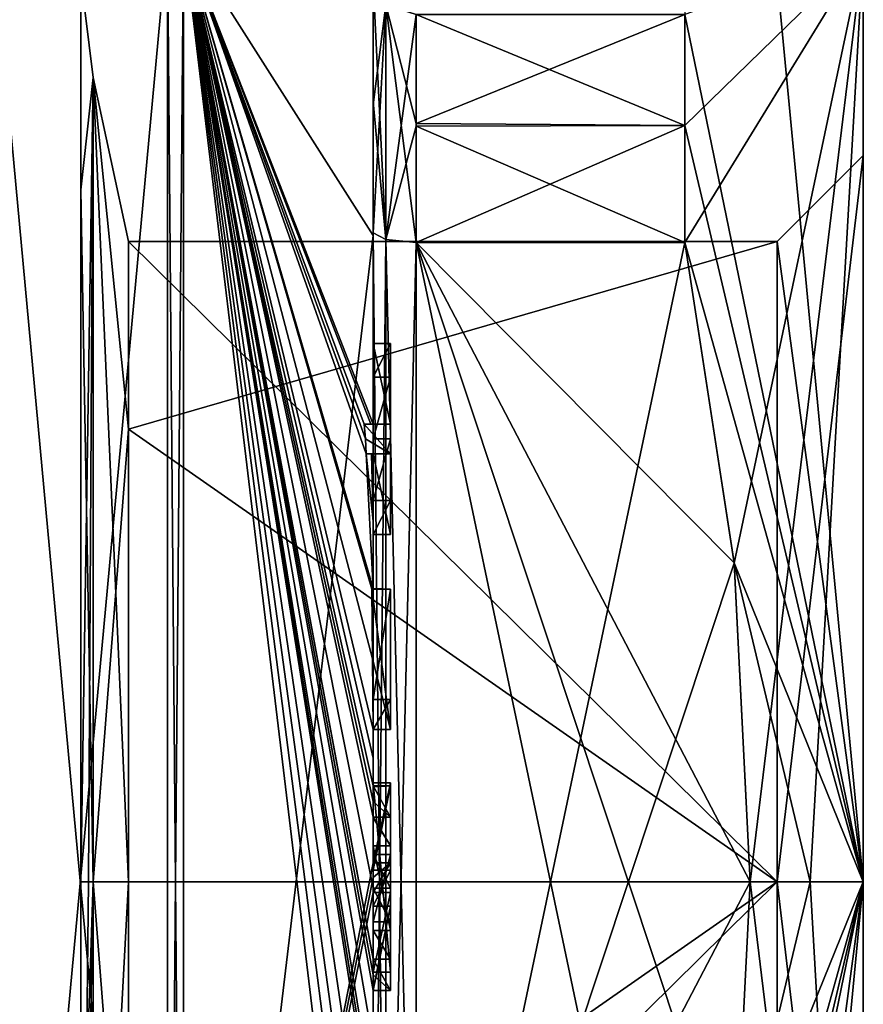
# Model space of a CAD drawing. Extents: x -23 to 700, y -1799 to -1.
# Tile 249 of 251: x 690 to 700, y -29 to -18. Entities that reach past the tile are written whole.
import ezdxf

# ---------------------------------------------------------------- set-up
doc = ezdxf.new("R2010")
doc.units = 0
doc.header["$LTSCALE"] = 54.754438
for name, color, linetype in [('1585', 7, 'CONTINUOUS'), ('1586', 7, 'CONTINUOUS'), ('1589', 7, 'CONTINUOUS'), ('1592', 7, 'CONTINUOUS'), ('1597', 7, 'CONTINUOUS'), ('1598', 7, 'CONTINUOUS'), ('1599', 7, 'CONTINUOUS'), ('1600', 7, 'CONTINUOUS'), ('1601', 7, 'CONTINUOUS'), ('1602', 7, 'CONTINUOUS'), ('1605', 7, 'CONTINUOUS'), ('1606', 7, 'CONTINUOUS'), ('1607', 7, 'CONTINUOUS'), ('1608', 7, 'CONTINUOUS'), ('1609', 7, 'CONTINUOUS'), ('1610', 7, 'CONTINUOUS'), ('1611', 7, 'CONTINUOUS'), ('1612', 7, 'CONTINUOUS'), ('1643', 7, 'CONTINUOUS'), ('1646', 7, 'CONTINUOUS'), ('1647', 7, 'CONTINUOUS'), ('1648', 7, 'CONTINUOUS'), ('1649', 7, 'CONTINUOUS'), ('1650', 7, 'CONTINUOUS'), ('1651', 7, 'CONTINUOUS'), ('1652', 7, 'CONTINUOUS'), ('1653', 7, 'CONTINUOUS'), ('1654', 7, 'CONTINUOUS'), ('1655', 7, 'CONTINUOUS'), ('1656', 7, 'CONTINUOUS'), ('1657', 7, 'CONTINUOUS'), ('1658', 7, 'CONTINUOUS'), ('1659', 7, 'CONTINUOUS'), ('1660', 7, 'CONTINUOUS'), ('1661', 7, 'CONTINUOUS'), ('1670', 7, 'CONTINUOUS'), ('1673', 7, 'CONTINUOUS'), ('1676', 7, 'CONTINUOUS'), ('1677', 7, 'CONTINUOUS'), ('1703', 7, 'CONTINUOUS'), ('1704', 7, 'CONTINUOUS'), ('1705', 7, 'CONTINUOUS'), ('1706', 7, 'CONTINUOUS'), ('1707', 7, 'CONTINUOUS'), ('1708', 7, 'CONTINUOUS'), ('1709', 7, 'CONTINUOUS'), ('1710', 7, 'CONTINUOUS'), ('1711', 7, 'CONTINUOUS'), ('1712', 7, 'CONTINUOUS'), ('1713', 7, 'CONTINUOUS'), ('1714', 7, 'CONTINUOUS'), ('1715', 7, 'CONTINUOUS'), ('1716', 7, 'CONTINUOUS'), ('1717', 7, 'CONTINUOUS'), ('1718', 7, 'CONTINUOUS'), ('1719', 7, 'CONTINUOUS'), ('1720', 7, 'CONTINUOUS'), ('1721', 7, 'CONTINUOUS'), ('1767', 7, 'CONTINUOUS'), ('1768', 7, 'CONTINUOUS'), ('1772', 7, 'CONTINUOUS'), ('1774', 7, 'CONTINUOUS')]:
    doc.layers.add(name, color=color, linetype=linetype)

msp = doc.modelspace()

# ---------------------------------------------------------------- linework, layer by layer
at = {"layer": '1585', "linetype": 'CONTINUOUS'}
for points in [[(700.1, -28.001, 8.45), (700.1, -19.55), (700.1, -17.175, 6.249), (700.1, -28.001, 8.45)], [(700.1, -19.55), (700.1, -27.999, -8.45), (700.1, -17.175, -6.249), (700.1, -19.55)], [(700.1, -17.175, 6.249), (700.1, -19.55), (700.1, -17.175, -6.249), (700.1, -17.175, 6.249)], [(700.1, -28, 12.5), (700.1, -28.001, 8.45), (700.1, -17.175, 6.249), (700.1, -28, 12.5)], [(700.1, -17.175, -6.249), (700.1, -27.999, -8.45), (700.1, -28, -12.5), (700.1, -17.175, -6.249)], [(700.1, -27.999, -8.45), (700.1, -36.45), (700.1, -38.825, -6.249), (700.1, -27.999, -8.45)], [(700.1, -28, -12.5), (700.1, -27.999, -8.45), (700.1, -38.825, -6.249), (700.1, -28, -12.5)], [(700.1, -28.001, 8.45), (700.1, -28, 12.5), (700.1, -38.825, 6.249), (700.1, -28.001, 8.45)], [(700.1, -36.45), (700.1, -28.001, 8.45), (700.1, -38.825, 6.249), (700.1, -36.45)]]:
    msp.add_3dface(points, dxfattribs=at)
at = {"layer": '1586', "linetype": 'CONTINUOUS'}
for points in [[(694.9, -20.56, 15.95), (694.9, -35.44, 15.95), (698.023, -20.56, 15.95), (694.9, -20.56, 15.95)], [(698.023, -20.56, 15.95), (694.9, -35.44, 15.95), (698.598, -24.292, 15.95), (698.023, -20.56, 15.95)], [(698.598, -24.292, 15.95), (694.9, -35.44, 15.95), (698.786, -28, 15.95), (698.598, -24.292, 15.95)], [(698.786, -28, 15.95), (694.9, -35.44, 15.95), (698.598, -31.71, 15.95), (698.786, -28, 15.95)]]:
    msp.add_3dface(points, dxfattribs=at)
at = {"layer": '1589', "linetype": 'CONTINUOUS'}
for points in [[(694.9, -35.44, -15.95), (694.9, -20.56, -15.95), (698.023, -35.44, -15.95), (694.9, -35.44, -15.95)], [(698.023, -35.44, -15.95), (694.9, -20.56, -15.95), (698.598, -31.708, -15.95), (698.023, -35.44, -15.95)], [(698.598, -31.708, -15.95), (694.9, -20.56, -15.95), (698.786, -28, -15.95), (698.598, -31.708, -15.95)], [(698.786, -28, -15.95), (694.9, -20.56, -15.95), (698.598, -24.29, -15.95), (698.786, -28, -15.95)], [(698.598, -24.29, -15.95), (694.9, -20.56, -15.95), (698.023, -20.56, -15.95), (698.598, -24.29, -15.95)]]:
    msp.add_3dface(points, dxfattribs=at)
at = {"layer": '1592', "linetype": 'CONTINUOUS'}
for points in [[(694.4, -14.278, 13.855), (694.4, -20.48, 17.992), (694.4, -17.529, 14.764), (694.4, -14.278, 13.855)], [(694.4, -22.674, -18.759), (694.4, -16.414, -15.685), (694.4, -22.674, -18.216), (694.4, -22.674, -18.759)], [(694.4, -22.674, -18.216), (694.4, -16.414, -15.685), (694.4, -20.45, -16.45), (694.4, -22.674, -18.216)], [(694.4, -20.45, -16.45), (694.4, -16.414, -15.685), (694.4, -18.961, -15.681), (694.4, -20.45, -16.45)], [(694.4, -18.961, -15.681), (694.4, -16.414, -15.685), (694.4, -17.529, -14.764), (694.4, -18.961, -15.681)], [(694.4, -17.529, 14.764), (694.4, -20.48, 17.992), (694.4, -18.921, 15.658), (694.4, -17.529, 14.764)], [(694.4, -18.921, 15.658), (694.4, -20.48, 17.992), (694.4, -20.45, 16.45), (694.4, -18.921, 15.658)], [(694.4, -21.736, -16.5), (694.4, -22.674, -18.216), (694.4, -20.45, -16.45), (694.4, -21.736, -16.5)], [(694.4, -35.55, -16.45), (694.4, -21.736, -16.5), (694.4, -20.45, -16.45), (694.4, -35.55, -16.45)], [(694.4, -26.85, 16.5), (694.4, -29.051, 16.5), (694.4, -20.45, 16.45), (694.4, -26.85, 16.5)], [(694.4, -20.45, 16.45), (694.4, -29.051, 16.5), (694.4, -35.55, 16.45), (694.4, -20.45, 16.45)], [(694.4, -26.85, 16.783), (694.4, -26.85, 16.5), (694.4, -20.45, 16.45), (694.4, -26.85, 16.783)], [(694.4, -20.48, 17.992), (694.4, -26.85, 16.783), (694.4, -20.45, 16.45), (694.4, -20.48, 17.992)], [(694.4, -27.779, 19.499), (694.4, -26.85, 16.783), (694.4, -20.48, 17.992), (694.4, -27.779, 19.499)], [(694.4, -22.13, -16.5), (694.4, -21.736, -16.5), (694.4, -35.55, -16.45), (694.4, -22.13, -16.5)], [(694.4, -22.848, -17.85), (694.4, -22.13, -16.5), (694.4, -23.565, -16.5), (694.4, -22.848, -17.85)], [(694.4, -23.565, -16.5), (694.4, -22.13, -16.5), (694.4, -35.55, -16.45), (694.4, -23.565, -16.5)], [(694.4, -23.021, -18.216), (694.4, -23.958, -16.5), (694.4, -23.021, -18.854), (694.4, -23.021, -18.216)], [(694.4, -23.021, -18.854), (694.4, -23.958, -16.5), (694.4, -23.804, -19.043), (694.4, -23.021, -18.854)], [(694.4, -23.958, -16.5), (694.4, -23.565, -16.5), (694.4, -35.55, -16.45), (694.4, -23.958, -16.5)], [(694.4, -23.804, -19.043), (694.4, -23.958, -16.5), (694.4, -24.587, -19.196), (694.4, -23.804, -19.043)], [(694.4, -24.587, -19.196), (694.4, -23.958, -16.5), (694.4, -25.878, -16.5), (694.4, -24.587, -19.196)], [(694.4, -25.878, -16.5), (694.4, -23.958, -16.5), (694.4, -35.55, -16.45), (694.4, -25.878, -16.5)], [(694.4, -25.878, -19.196), (694.4, -24.587, -19.196), (694.4, -25.878, -16.5), (694.4, -25.878, -19.196)], [(694.4, -26.227, -16.5), (694.4, -25.878, -16.5), (694.4, -35.55, -16.45), (694.4, -26.227, -16.5)], [(694.4, -26.227, -19.419), (694.4, -26.227, -16.5), (694.4, -27.864, -16.5), (694.4, -26.227, -19.419)], [(694.4, -27.864, -16.5), (694.4, -26.227, -16.5), (694.4, -35.55, -16.45), (694.4, -27.864, -16.5)], [(694.4, -26.56, -19.447), (694.4, -26.227, -19.419), (694.4, -27.864, -16.5), (694.4, -26.56, -19.447)], [(694.4, -26.894, -19.469), (694.4, -26.56, -19.447), (694.4, -27.864, -16.5), (694.4, -26.894, -19.469)], [(694.4, -27.779, 16.783), (694.4, -26.85, 16.783), (694.4, -27.779, 19.499), (694.4, -27.779, 16.783)], [(694.4, -27.254, -19.486), (694.4, -27.581, -18.45), (694.4, -28.075, -19.5), (694.4, -27.254, -19.486)], [(694.4, -27.581, -18.45), (694.4, -28.566, -18.45), (694.4, -28.075, -19.5), (694.4, -27.581, -18.45)], [(694.4, -28.466, -18.146), (694.4, -27.681, -18.146), (694.4, -28.074, -16.904), (694.4, -28.466, -18.146)], [(694.4, -28.283, -16.5), (694.4, -27.864, -16.5), (694.4, -35.55, -16.45), (694.4, -28.283, -16.5)], [(694.4, -28.566, -18.45), (694.4, -28.895, -19.479), (694.4, -28.075, -19.5), (694.4, -28.566, -18.45)], [(694.4, -28.126, 19.5), (694.4, -35.661, 17.932), (694.4, -28.126, 16.783), (694.4, -28.126, 19.5)], [(694.4, -28.126, 16.783), (694.4, -35.661, 17.932), (694.4, -29.051, 16.783), (694.4, -28.126, 16.783)], [(694.4, -29.25, -19.46), (694.4, -28.283, -16.5), (694.4, -29.588, -16.5), (694.4, -29.25, -19.46)], [(694.4, -29.588, -16.5), (694.4, -28.283, -16.5), (694.4, -35.55, -16.45), (694.4, -29.588, -16.5)], [(694.4, -29.051, 16.783), (694.4, -35.661, 17.932), (694.4, -29.051, 16.5), (694.4, -29.051, 16.783)], [(694.4, -29.051, 16.5), (694.4, -35.661, 17.932), (694.4, -35.55, 16.45), (694.4, -29.051, 16.5)], [(694.4, -29.883, -19.409), (694.4, -29.25, -19.46), (694.4, -29.588, -16.783), (694.4, -29.883, -19.409)], [(694.4, -29.588, -16.783), (694.4, -29.25, -19.46), (694.4, -29.588, -16.5), (694.4, -29.588, -16.783)]]:
    msp.add_3dface(points, dxfattribs=at)
at = {"layer": '1597', "linetype": 'CONTINUOUS'}
for points in [[(694.4, -20.48, 17.992), (694.4, -14.278, 13.855), (692.195, -17.009, 19.037), (694.4, -20.48, 17.992)], [(692.195, -38.991, 19.037), (694.4, -20.48, 17.992), (692.195, -17.009, 19.037), (692.195, -38.991, 19.037)], [(694.4, -27.779, 19.499), (694.4, -20.48, 17.992), (692.195, -38.991, 19.037), (694.4, -27.779, 19.499)], [(694.4, -27.952, 19.5), (694.4, -27.779, 19.499), (692.195, -38.991, 19.037), (694.4, -27.952, 19.5)], [(694.4, -28.126, 19.5), (694.4, -27.952, 19.5), (692.195, -38.991, 19.037), (694.4, -28.126, 19.5)], [(694.4, -35.661, 17.932), (694.4, -28.126, 19.5), (692.195, -38.991, 19.037), (694.4, -35.661, 17.932)]]:
    msp.add_3dface(points, dxfattribs=at)
at = {"layer": '1598', "linetype": 'CONTINUOUS'}
for points in [[(694.4, -16.414, -15.685), (694.4, -22.674, -18.759), (692.195, -17.009, -19.037), (694.4, -16.414, -15.685)], [(694.4, -28.075, -19.5), (694.4, -28.895, -19.479), (692.195, -17.009, -19.037), (694.4, -28.075, -19.5)], [(692.195, -17.009, -19.037), (694.4, -28.895, -19.479), (694.4, -28.898, -19.49), (692.195, -17.009, -19.037)], [(694.4, -28.075, -19.5), (692.195, -17.009, -19.037), (694.4, -27.249, -19.5), (694.4, -28.075, -19.5)], [(692.195, -17.009, -19.037), (694.4, -22.674, -18.759), (694.374, -22.674, -19.134), (692.195, -17.009, -19.037)], [(692.195, -17.009, -19.037), (694.4, -24.587, -19.196), (694.396, -24.594, -19.349), (692.195, -17.009, -19.037)], [(694.4, -24.587, -19.196), (692.195, -17.009, -19.037), (694.32, -23.021, -19.5), (694.4, -24.587, -19.196)], [(692.195, -17.009, -19.037), (694.4, -26.56, -19.447), (694.4, -26.884, -19.5), (692.195, -17.009, -19.037)], [(694.4, -26.56, -19.447), (692.195, -17.009, -19.037), (694.399, -26.227, -19.5), (694.4, -26.56, -19.447)], [(692.195, -17.009, -19.037), (694.4, -29.883, -19.409), (694.395, -30.513, -19.5), (692.195, -17.009, -19.037)], [(694.4, -29.883, -19.409), (692.195, -17.009, -19.037), (694.4, -29.263, -19.5), (694.4, -29.883, -19.409)], [(692.195, -17.009, -19.037), (694.4, -32.004, -19.084), (694.34, -32.637, -19.5), (692.195, -17.009, -19.037)], [(694.4, -32.004, -19.084), (692.195, -17.009, -19.037), (694.391, -30.86, -19.5), (694.4, -32.004, -19.084)], [(692.195, -38.991, -19.037), (692.195, -17.009, -19.037), (694.232, -34, -19.5), (692.195, -38.991, -19.037)], [(694.232, -34, -19.5), (692.195, -17.009, -19.037), (694.295, -33.334, -19.5), (694.232, -34, -19.5)], [(694.295, -33.334, -19.5), (692.195, -17.009, -19.037), (694.34, -32.637, -19.5), (694.295, -33.334, -19.5)], [(694.391, -30.86, -19.5), (692.195, -17.009, -19.037), (694.393, -30.687, -19.5), (694.391, -30.86, -19.5)], [(694.393, -30.687, -19.5), (692.195, -17.009, -19.037), (694.395, -30.513, -19.5), (694.393, -30.687, -19.5)], [(694.4, -29.263, -19.5), (692.195, -17.009, -19.037), (694.4, -29.082, -19.5), (694.4, -29.263, -19.5)], [(694.4, -29.082, -19.5), (692.195, -17.009, -19.037), (694.4, -28.901, -19.5), (694.4, -29.082, -19.5)], [(694.4, -28.901, -19.5), (692.195, -17.009, -19.037), (694.4, -28.898, -19.49), (694.4, -28.901, -19.5)], [(694.4, -27.249, -19.5), (692.195, -17.009, -19.037), (694.4, -27.067, -19.5), (694.4, -27.249, -19.5)], [(694.4, -27.067, -19.5), (692.195, -17.009, -19.037), (694.4, -26.884, -19.5), (694.4, -27.067, -19.5)], [(694.399, -26.227, -19.5), (692.195, -17.009, -19.037), (694.394, -25.404, -19.5), (694.399, -26.227, -19.5)], [(694.394, -25.404, -19.5), (692.195, -17.009, -19.037), (694.383, -24.594, -19.5), (694.394, -25.404, -19.5)], [(694.383, -24.594, -19.5), (692.195, -17.009, -19.037), (694.396, -24.594, -19.349), (694.383, -24.594, -19.5)], [(694.32, -23.021, -19.5), (692.195, -17.009, -19.037), (694.309, -22.846, -19.5), (694.32, -23.021, -19.5)], [(694.309, -22.846, -19.5), (692.195, -17.009, -19.037), (694.296, -22.674, -19.5), (694.309, -22.846, -19.5)], [(694.296, -22.674, -19.5), (692.195, -17.009, -19.037), (694.374, -22.674, -19.134), (694.296, -22.674, -19.5)], [(694.4, -23.804, -19.043), (694.4, -24.587, -19.196), (694.32, -23.021, -19.5), (694.4, -23.804, -19.043)], [(694.38, -23.021, -19.18), (694.4, -23.804, -19.043), (694.32, -23.021, -19.5), (694.38, -23.021, -19.18)], [(694.4, -23.021, -18.854), (694.4, -23.804, -19.043), (694.38, -23.021, -19.18), (694.4, -23.021, -18.854)], [(694.4, -26.227, -19.46), (694.4, -26.56, -19.447), (694.399, -26.227, -19.5), (694.4, -26.227, -19.46)], [(694.4, -26.227, -19.419), (694.4, -26.56, -19.447), (694.4, -26.227, -19.46), (694.4, -26.227, -19.419)], [(694.4, -26.56, -19.447), (694.4, -26.894, -19.469), (694.4, -26.889, -19.484), (694.4, -26.56, -19.447)], [(694.4, -26.884, -19.5), (694.4, -26.56, -19.447), (694.4, -26.889, -19.484), (694.4, -26.884, -19.5)], [(694.4, -27.254, -19.486), (694.4, -28.075, -19.5), (694.4, -27.249, -19.5), (694.4, -27.254, -19.486)], [(694.4, -29.25, -19.46), (694.4, -29.883, -19.409), (694.4, -29.256, -19.48), (694.4, -29.25, -19.46)], [(694.4, -29.256, -19.48), (694.4, -29.883, -19.409), (694.4, -29.263, -19.5), (694.4, -29.256, -19.48)]]:
    msp.add_3dface(points, dxfattribs=at)
at = {"layer": '1599', "linetype": 'CONTINUOUS'}
for points in [[(692.009, -38.985, -19.026), (690, -17.279, -18.571), (692.009, -17.015, -19.026), (692.009, -38.985, -19.026)], [(690, -38.721, -18.571), (690, -17.279, -18.571), (692.009, -38.985, -19.026), (690, -38.721, -18.571)]]:
    msp.add_3dface(points, dxfattribs=at)
at = {"layer": '1600', "linetype": 'CONTINUOUS'}
for points in [[(690, -17.279, 18.571), (690, -38.721, 18.571), (692.009, -17.015, 19.026), (690, -17.279, 18.571)], [(692.009, -17.015, 19.026), (690, -38.721, 18.571), (692.009, -38.985, 19.026), (692.009, -17.015, 19.026)]]:
    msp.add_3dface(points, dxfattribs=at)
at = {"layer": '1601', "linetype": 'CONTINUOUS'}
for points in [[(691.556, -22.732, 5.268), (691.556, -28, 7.45), (691.144, -18.643, 5.402), (691.556, -22.732, 5.268)], [(691.556, -28, 7.45), (691.144, -28, 10.805), (691.144, -18.643, 5.402), (691.556, -28, 7.45)], [(691.556, -20.55), (691.556, -22.732, 5.268), (691.144, -18.643, 5.402), (691.556, -20.55)], [(691.556, -22.732, -5.268), (691.556, -20.55), (691.144, -18.643, -5.402), (691.556, -22.732, -5.268)], [(691.144, -18.643, -5.402), (691.556, -20.55), (691.144, -18.643, 5.402), (691.144, -18.643, -5.402)], [(691.144, -28, -10.805), (691.556, -22.732, -5.268), (691.144, -18.643, -5.402), (691.144, -28, -10.805)], [(691.556, -28, -7.45), (691.556, -22.732, -5.268), (691.144, -28, -10.805), (691.556, -28, -7.45)]]:
    msp.add_3dface(points, dxfattribs=at)
at = {"layer": '1602', "linetype": 'CONTINUOUS'}
for points in [[(691.556, -28, 7.45), (691.556, -33.268, 5.268), (691.144, -28, 10.805), (691.556, -28, 7.45)], [(691.144, -28, 10.805), (691.556, -33.268, 5.268), (691.144, -35.64, 7.64), (691.144, -28, 10.805)], [(691.556, -33.268, -5.268), (691.556, -28, -7.45), (691.144, -35.64, -7.64), (691.556, -33.268, -5.268)], [(691.556, -28, -7.45), (691.144, -28, -10.805), (691.144, -35.64, -7.64), (691.556, -28, -7.45)]]:
    msp.add_3dface(points, dxfattribs=at)
at = {"layer": '1605', "linetype": 'CONTINUOUS'}
for points in [[(692.195, -38.991, 19.037), (692.195, -17.009, 19.037), (692.009, -38.985, 19.026), (692.195, -38.991, 19.037)], [(692.195, -17.009, 19.037), (692.009, -17.015, 19.026), (692.009, -38.985, 19.026), (692.195, -17.009, 19.037)]]:
    msp.add_3dface(points, dxfattribs=at)
at = {"layer": '1606', "linetype": 'CONTINUOUS'}
for points in [[(692.195, -17.009, -19.037), (692.195, -38.991, -19.037), (692.009, -17.015, -19.026), (692.195, -17.009, -19.037)], [(692.195, -38.991, -19.037), (692.009, -38.985, -19.026), (692.009, -17.015, -19.026), (692.195, -38.991, -19.037)]]:
    msp.add_3dface(points, dxfattribs=at)
at = {"layer": '1607', "linetype": 'CONTINUOUS'}
for points in [[(700.1, -28, 12.5), (698.598, -31.71, 15.95), (698.023, -35.44, 15.95), (700.1, -28, 12.5)], [(700.1, -28, 12.5), (698.023, -35.44, 15.95), (698.023, -36.8, 15.242), (700.1, -28, 12.5)], [(700.1, -28, 12.5), (698.023, -38.093, 14.418), (698.786, -41.813, 7.975), (700.1, -28, 12.5)], [(698.023, -38.093, 14.418), (700.1, -28, 12.5), (698.023, -36.8, 15.242), (698.023, -38.093, 14.418)], [(698.598, -31.71, 15.95), (700.1, -28, 12.5), (699.483, -28, 14.24), (698.598, -31.71, 15.95)], [(700.1, -38.825, -6.249), (698.598, -31.708, -15.95), (698.786, -28, -15.95), (700.1, -38.825, -6.249)], [(698.786, -28, 15.95), (698.598, -31.71, 15.95), (699.483, -28, 14.24), (698.786, -28, 15.95)], [(700.1, -38.825, 6.249), (700.1, -28, 12.5), (698.786, -41.813, 7.975), (700.1, -38.825, 6.249)], [(700.1, -38.825, -6.249), (698.786, -28, -15.95), (699.483, -28, -14.24), (700.1, -38.825, -6.249)], [(700.1, -28, -12.5), (700.1, -38.825, -6.249), (699.483, -28, -14.24), (700.1, -28, -12.5)]]:
    msp.add_3dface(points, dxfattribs=at)
at = {"layer": '1608', "linetype": 'CONTINUOUS'}
for points in [[(700.1, -28, -12.5), (698.023, -17.907, -14.418), (698.786, -14.187, -7.975), (700.1, -28, -12.5)], [(700.1, -17.175, -6.249), (700.1, -28, -12.5), (698.786, -14.187, -7.975), (700.1, -17.175, -6.249)], [(700.1, -17.175, 6.249), (698.023, -20.56, 15.95), (698.598, -24.292, 15.95), (700.1, -17.175, 6.249)], [(698.023, -20.56, 15.95), (700.1, -17.175, 6.249), (698.023, -19.2, 15.242), (698.023, -20.56, 15.95)], [(700.1, -17.175, 6.249), (698.023, -17.907, 14.418), (698.023, -19.2, 15.242), (700.1, -17.175, 6.249)], [(700.1, -17.175, 6.249), (698.598, -24.292, 15.95), (698.786, -28, 15.95), (700.1, -17.175, 6.249)], [(700.1, -17.175, 6.249), (698.786, -28, 15.95), (699.483, -28, 14.24), (700.1, -17.175, 6.249)], [(700.1, -28, 12.5), (700.1, -17.175, 6.249), (699.483, -28, 14.24), (700.1, -28, 12.5)], [(698.023, -17.907, -14.418), (700.1, -28, -12.5), (698.023, -19.2, -15.242), (698.023, -17.907, -14.418)], [(700.1, -28, -12.5), (698.023, -20.56, -15.95), (698.023, -19.2, -15.242), (700.1, -28, -12.5)], [(700.1, -28, -12.5), (698.598, -24.29, -15.95), (698.023, -20.56, -15.95), (700.1, -28, -12.5)], [(698.598, -24.29, -15.95), (700.1, -28, -12.5), (699.483, -28, -14.24), (698.598, -24.29, -15.95)], [(698.786, -28, -15.95), (698.598, -24.29, -15.95), (699.483, -28, -14.24), (698.786, -28, -15.95)]]:
    msp.add_3dface(points, dxfattribs=at)
at = {"layer": '1609', "linetype": 'CONTINUOUS'}
for points in [[(699.1, -20.55), (699.1, -28.001, 7.45), (691.556, -20.55), (699.1, -20.55)], [(691.556, -20.55), (699.1, -28.001, 7.45), (691.556, -22.732, 5.268), (691.556, -20.55)], [(699.1, -28.001, 7.45), (691.556, -28, 7.45), (691.556, -22.732, 5.268), (699.1, -28.001, 7.45)], [(691.556, -33.268, 5.268), (691.556, -28, 7.45), (699.1, -28.001, 7.45), (691.556, -33.268, 5.268)], [(699.1, -35.45), (691.556, -33.268, 5.268), (699.1, -28.001, 7.45), (699.1, -35.45)]]:
    msp.add_3dface(points, dxfattribs=at)
at = {"layer": '1610', "linetype": 'CONTINUOUS'}
for points in [[(699.1, -20.55), (691.556, -20.55), (691.556, -22.732, -5.268), (699.1, -20.55)], [(699.1, -27.999, -7.45), (699.1, -20.55), (691.556, -22.732, -5.268), (699.1, -27.999, -7.45)], [(691.556, -28, -7.45), (699.1, -27.999, -7.45), (691.556, -22.732, -5.268), (691.556, -28, -7.45)], [(691.556, -35.45), (699.1, -35.45), (699.1, -27.999, -7.45), (691.556, -35.45)], [(691.556, -35.45), (699.1, -27.999, -7.45), (691.556, -33.268, -5.268), (691.556, -35.45)], [(691.556, -33.268, -5.268), (699.1, -27.999, -7.45), (691.556, -28, -7.45), (691.556, -33.268, -5.268)]]:
    msp.add_3dface(points, dxfattribs=at)
at = {"layer": '1611', "linetype": 'CONTINUOUS'}
for points in [[(700.1, -19.55), (700.1, -28.001, 8.45), (699.1, -20.55), (700.1, -19.55)], [(700.1, -28.001, 8.45), (699.1, -28.001, 7.45), (699.1, -20.55), (700.1, -28.001, 8.45)], [(700.1, -28.001, 8.45), (700.1, -36.45), (699.1, -28.001, 7.45), (700.1, -28.001, 8.45)], [(700.1, -36.45), (699.1, -35.45), (699.1, -28.001, 7.45), (700.1, -36.45)]]:
    msp.add_3dface(points, dxfattribs=at)
at = {"layer": '1612', "linetype": 'CONTINUOUS'}
for points in [[(700.1, -27.999, -8.45), (700.1, -19.55), (699.1, -27.999, -7.45), (700.1, -27.999, -8.45)], [(700.1, -19.55), (699.1, -20.55), (699.1, -27.999, -7.45), (700.1, -19.55)], [(700.1, -36.45), (700.1, -27.999, -8.45), (699.1, -35.45), (700.1, -36.45)], [(699.1, -35.45), (700.1, -27.999, -8.45), (699.1, -27.999, -7.45), (699.1, -35.45)]]:
    msp.add_3dface(points, dxfattribs=at)
at = {"layer": '1643', "linetype": 'CONTINUOUS'}
for points in [[(694.6, -21.736, -16.5), (694.6, -22.13, -16.5), (694.6, -22.674, -18.216), (694.6, -21.736, -16.5)], [(694.6, -22.674, -18.216), (694.6, -22.13, -16.5), (694.6, -22.848, -17.85), (694.6, -22.674, -18.216)], [(694.6, -22.674, -19.5), (694.6, -22.674, -18.216), (694.6, -22.848, -17.85), (694.6, -22.674, -19.5)], [(694.6, -23.021, -19.5), (694.6, -22.674, -19.5), (694.6, -23.021, -18.216), (694.6, -23.021, -19.5)], [(694.6, -23.021, -18.216), (694.6, -22.674, -19.5), (694.6, -22.848, -17.85), (694.6, -23.021, -18.216)], [(694.6, -23.565, -16.5), (694.6, -23.021, -18.216), (694.6, -22.848, -17.85), (694.6, -23.565, -16.5)], [(694.6, -23.958, -16.5), (694.6, -23.021, -18.216), (694.6, -23.565, -16.5), (694.6, -23.958, -16.5)], [(694.6, -24.594, -19.5), (694.6, -24.594, -19.196), (694.6, -25.878, -19.196), (694.6, -24.594, -19.5)], [(694.6, -26.227, -19.5), (694.6, -24.594, -19.5), (694.6, -25.878, -19.196), (694.6, -26.227, -19.5)], [(694.6, -26.227, -16.5), (694.6, -26.227, -19.5), (694.6, -25.878, -19.196), (694.6, -26.227, -16.5)], [(694.6, -25.878, -16.5), (694.6, -26.227, -16.5), (694.6, -25.878, -19.196), (694.6, -25.878, -16.5)], [(694.6, -26.884, -19.5), (694.6, -27.864, -16.5), (694.6, -27.249, -19.5), (694.6, -26.884, -19.5)], [(694.6, -27.249, -19.5), (694.6, -27.864, -16.5), (694.6, -27.581, -18.45), (694.6, -27.249, -19.5)], [(694.6, -27.581, -18.45), (694.6, -27.864, -16.5), (694.6, -27.681, -18.146), (694.6, -27.581, -18.45)], [(694.6, -28.566, -18.45), (694.6, -27.581, -18.45), (694.6, -28.466, -18.146), (694.6, -28.566, -18.45)], [(694.6, -28.466, -18.146), (694.6, -27.581, -18.45), (694.6, -27.681, -18.146), (694.6, -28.466, -18.146)], [(694.6, -27.681, -18.146), (694.6, -27.864, -16.5), (694.6, -28.074, -16.904), (694.6, -27.681, -18.146)], [(694.6, -27.864, -16.5), (694.6, -28.283, -16.5), (694.6, -28.074, -16.904), (694.6, -27.864, -16.5)], [(694.6, -28.283, -16.5), (694.6, -28.466, -18.146), (694.6, -28.074, -16.904), (694.6, -28.283, -16.5)], [(694.6, -28.283, -16.5), (694.6, -29.263, -19.5), (694.6, -28.466, -18.146), (694.6, -28.283, -16.5)], [(694.6, -29.263, -19.5), (694.6, -28.566, -18.45), (694.6, -28.466, -18.146), (694.6, -29.263, -19.5)], [(694.6, -28.901, -19.5), (694.6, -28.566, -18.45), (694.6, -29.263, -19.5), (694.6, -28.901, -19.5)]]:
    msp.add_3dface(points, dxfattribs=at)
at = {"layer": '1646', "linetype": 'CONTINUOUS'}
for points in [[(694.4, -27.864, -16.5), (694.4, -28.283, -16.5), (694.6, -27.864, -16.5), (694.4, -27.864, -16.5)], [(694.6, -27.864, -16.5), (694.4, -28.283, -16.5), (694.6, -28.283, -16.5), (694.6, -27.864, -16.5)]]:
    msp.add_3dface(points, dxfattribs=at)
at = {"layer": '1647', "linetype": 'CONTINUOUS'}
for points in [[(694.4, -26.894, -19.469), (694.4, -27.864, -16.5), (694.6, -26.884, -19.5), (694.4, -26.894, -19.469)], [(694.4, -26.889, -19.484), (694.4, -26.894, -19.469), (694.6, -26.884, -19.5), (694.4, -26.889, -19.484)], [(694.4, -27.864, -16.5), (694.6, -27.864, -16.5), (694.6, -26.884, -19.5), (694.4, -27.864, -16.5)], [(694.4, -26.884, -19.5), (694.4, -26.889, -19.484), (694.6, -26.884, -19.5), (694.4, -26.884, -19.5)]]:
    msp.add_3dface(points, dxfattribs=at)
at = {"layer": '1648', "linetype": 'CONTINUOUS'}
for points in [[(694.4, -27.681, -18.146), (694.4, -28.466, -18.146), (694.6, -27.681, -18.146), (694.4, -27.681, -18.146)], [(694.4, -28.466, -18.146), (694.6, -28.466, -18.146), (694.6, -27.681, -18.146), (694.4, -28.466, -18.146)]]:
    msp.add_3dface(points, dxfattribs=at)
at = {"layer": '1649', "linetype": 'CONTINUOUS'}
for points in [[(694.4, -24.587, -19.196), (694.4, -25.878, -19.196), (694.6, -24.594, -19.196), (694.4, -24.587, -19.196)], [(694.6, -24.594, -19.196), (694.4, -25.878, -19.196), (694.6, -25.878, -19.196), (694.6, -24.594, -19.196)]]:
    msp.add_3dface(points, dxfattribs=at)
at = {"layer": '1650', "linetype": 'CONTINUOUS'}
for points in [[(694.383, -24.594, -19.5), (694.396, -24.594, -19.349), (694.6, -24.594, -19.5), (694.383, -24.594, -19.5)], [(694.396, -24.594, -19.349), (694.4, -24.587, -19.196), (694.6, -24.594, -19.5), (694.396, -24.594, -19.349)], [(694.4, -24.587, -19.196), (694.6, -24.594, -19.196), (694.6, -24.594, -19.5), (694.4, -24.587, -19.196)]]:
    msp.add_3dface(points, dxfattribs=at)
at = {"layer": '1651', "linetype": 'CONTINUOUS'}
for points in [[(694.4, -22.13, -16.5), (694.4, -22.848, -17.85), (694.6, -22.13, -16.5), (694.4, -22.13, -16.5)], [(694.6, -22.13, -16.5), (694.4, -22.848, -17.85), (694.6, -22.848, -17.85), (694.6, -22.13, -16.5)]]:
    msp.add_3dface(points, dxfattribs=at)
at = {"layer": '1652', "linetype": 'CONTINUOUS'}
for points in [[(694.4, -21.736, -16.5), (694.4, -22.13, -16.5), (694.6, -21.736, -16.5), (694.4, -21.736, -16.5)], [(694.4, -22.13, -16.5), (694.6, -22.13, -16.5), (694.6, -21.736, -16.5), (694.4, -22.13, -16.5)]]:
    msp.add_3dface(points, dxfattribs=at)
at = {"layer": '1653', "linetype": 'CONTINUOUS'}
for points in [[(694.6, -27.779, 16.783), (694.6, -29.051, 16.5), (694.6, -26.85, 16.783), (694.6, -27.779, 16.783)], [(694.6, -26.85, 16.783), (694.6, -29.051, 16.5), (694.6, -26.85, 16.5), (694.6, -26.85, 16.783)], [(694.6, -28.126, 16.783), (694.6, -29.051, 16.5), (694.6, -27.779, 16.783), (694.6, -28.126, 16.783)], [(694.6, -28.126, 19.5), (694.6, -28.126, 16.783), (694.6, -27.779, 19.5), (694.6, -28.126, 19.5)], [(694.6, -27.779, 19.5), (694.6, -28.126, 16.783), (694.6, -27.779, 16.783), (694.6, -27.779, 19.5)], [(694.6, -29.051, 16.783), (694.6, -29.051, 16.5), (694.6, -28.126, 16.783), (694.6, -29.051, 16.783)]]:
    msp.add_3dface(points, dxfattribs=at)
at = {"layer": '1654', "linetype": 'CONTINUOUS'}
for points in [[(694.4, -28.126, 16.783), (694.4, -29.051, 16.783), (694.6, -28.126, 16.783), (694.4, -28.126, 16.783)], [(694.4, -29.051, 16.783), (694.6, -29.051, 16.783), (694.6, -28.126, 16.783), (694.4, -29.051, 16.783)]]:
    msp.add_3dface(points, dxfattribs=at)
at = {"layer": '1655', "linetype": 'CONTINUOUS'}
for points in [[(694.4, -28.126, 19.5), (694.4, -28.126, 16.783), (694.6, -28.126, 19.5), (694.4, -28.126, 19.5)], [(694.4, -28.126, 16.783), (694.6, -28.126, 16.783), (694.6, -28.126, 19.5), (694.4, -28.126, 16.783)]]:
    msp.add_3dface(points, dxfattribs=at)
at = {"layer": '1656', "linetype": 'CONTINUOUS'}
for points in [[(694.4, -27.952, 19.5), (694.4, -28.126, 19.5), (694.6, -27.779, 19.5), (694.4, -27.952, 19.5)], [(694.4, -28.126, 19.5), (694.6, -28.126, 19.5), (694.6, -27.779, 19.5), (694.4, -28.126, 19.5)], [(694.4, -27.779, 19.499), (694.4, -27.952, 19.5), (694.6, -27.779, 19.5), (694.4, -27.779, 19.499)]]:
    msp.add_3dface(points, dxfattribs=at)
at = {"layer": '1657', "linetype": 'CONTINUOUS'}
for points in [[(694.4, -27.779, 16.783), (694.4, -27.779, 19.499), (694.6, -27.779, 16.783), (694.4, -27.779, 16.783)], [(694.4, -27.779, 19.499), (694.6, -27.779, 19.5), (694.6, -27.779, 16.783), (694.4, -27.779, 19.499)]]:
    msp.add_3dface(points, dxfattribs=at)
at = {"layer": '1658', "linetype": 'CONTINUOUS'}
for points in [[(694.4, -26.85, 16.783), (694.4, -27.779, 16.783), (694.6, -26.85, 16.783), (694.4, -26.85, 16.783)], [(694.4, -27.779, 16.783), (694.6, -27.779, 16.783), (694.6, -26.85, 16.783), (694.4, -27.779, 16.783)]]:
    msp.add_3dface(points, dxfattribs=at)
at = {"layer": '1659', "linetype": 'CONTINUOUS'}
for points in [[(694.4, -26.85, 16.5), (694.4, -26.85, 16.783), (694.6, -26.85, 16.5), (694.4, -26.85, 16.5)], [(694.4, -26.85, 16.783), (694.6, -26.85, 16.783), (694.6, -26.85, 16.5), (694.4, -26.85, 16.783)]]:
    msp.add_3dface(points, dxfattribs=at)
at = {"layer": '1660', "linetype": 'CONTINUOUS'}
for points in [[(694.4, -29.051, 16.5), (694.4, -26.85, 16.5), (694.6, -29.051, 16.5), (694.4, -29.051, 16.5)], [(694.6, -29.051, 16.5), (694.4, -26.85, 16.5), (694.6, -26.85, 16.5), (694.6, -29.051, 16.5)]]:
    msp.add_3dface(points, dxfattribs=at)
at = {"layer": '1661', "linetype": 'CONTINUOUS'}
for points in [[(694.4, -29.051, 16.783), (694.4, -29.051, 16.5), (694.6, -29.051, 16.783), (694.4, -29.051, 16.783)], [(694.4, -29.051, 16.5), (694.6, -29.051, 16.5), (694.6, -29.051, 16.783), (694.4, -29.051, 16.5)]]:
    msp.add_3dface(points, dxfattribs=at)
at = {"layer": '1670', "linetype": 'CONTINUOUS'}
for points in [[(694.4, -35.55, -16.45), (694.4, -20.45, -16.45), (694.549, -20.528, -16.094), (694.4, -35.55, -16.45)], [(694.4, -35.55, -16.45), (694.549, -20.528, -16.094), (694.549, -35.472, -16.094), (694.4, -35.55, -16.45)], [(694.549, -20.528, -16.094), (694.9, -20.56, -15.95), (694.549, -35.472, -16.094), (694.549, -20.528, -16.094)], [(694.9, -20.56, -15.95), (694.9, -35.44, -15.95), (694.549, -35.472, -16.094), (694.9, -20.56, -15.95)]]:
    msp.add_3dface(points, dxfattribs=at)
at = {"layer": '1673', "linetype": 'CONTINUOUS'}
for points in [[(694.4, -20.45, 16.45), (694.4, -35.55, 16.45), (694.549, -35.472, 16.094), (694.4, -20.45, 16.45)], [(694.4, -20.45, 16.45), (694.549, -35.472, 16.094), (694.549, -20.528, 16.094), (694.4, -20.45, 16.45)], [(694.9, -35.44, 15.95), (694.9, -20.56, 15.95), (694.549, -20.528, 16.094), (694.9, -35.44, 15.95)], [(694.549, -35.472, 16.094), (694.9, -35.44, 15.95), (694.549, -20.528, 16.094), (694.549, -35.472, 16.094)]]:
    msp.add_3dface(points, dxfattribs=at)
at = {"layer": '1676', "linetype": 'CONTINUOUS'}
for points in [[(691.144, -18.643, -5.402), (691.144, -18.643, 5.402), (691, -17.48, -4.359), (691.144, -18.643, -5.402)], [(691, -28, -11.388), (691.144, -18.643, -5.402), (691, -17.48, -4.359), (691, -28, -11.388)], [(691, -17.48, -4.359), (691.144, -18.643, 5.402), (691, -19.948, 8.052), (691, -17.48, -4.359)], [(691.144, -18.643, 5.402), (691.144, -28, 10.805), (691, -19.948, 8.052), (691.144, -18.643, 5.402)], [(691.144, -18.643, -5.402), (691, -28, -11.388), (691.09, -28, -11.101), (691.144, -18.643, -5.402)], [(691.144, -28, -10.805), (691.144, -18.643, -5.402), (691.09, -28, -11.101), (691.144, -28, -10.805)], [(691, -19.948, 8.052), (691.144, -28, 10.805), (691, -32.359, 10.52), (691, -19.948, 8.052)], [(691.144, -28, 10.805), (691.144, -35.64, 7.64), (691, -32.359, 10.52), (691.144, -28, 10.805)]]:
    msp.add_3dface(points, dxfattribs=at)
at = {"layer": '1677', "linetype": 'CONTINUOUS'}
for points in [[(691.144, -35.64, -7.64), (691.144, -28, -10.805), (691, -36.052, -8.052), (691.144, -35.64, -7.64)], [(691, -36.052, -8.052), (691.144, -28, -10.805), (691.09, -28, -11.101), (691, -36.052, -8.052)], [(691, -28, -11.388), (691, -36.052, -8.052), (691.09, -28, -11.101), (691, -28, -11.388)]]:
    msp.add_3dface(points, dxfattribs=at)
at = {"layer": '1703', "linetype": 'CONTINUOUS'}
for points in [[(694.4, -28.283, -16.5), (694.4, -29.25, -19.46), (694.6, -28.283, -16.5), (694.4, -28.283, -16.5)], [(694.4, -29.25, -19.46), (694.4, -29.256, -19.48), (694.6, -28.283, -16.5), (694.4, -29.25, -19.46)], [(694.4, -29.256, -19.48), (694.4, -29.263, -19.5), (694.6, -28.283, -16.5), (694.4, -29.256, -19.48)], [(694.4, -29.263, -19.5), (694.6, -29.263, -19.5), (694.6, -28.283, -16.5), (694.4, -29.263, -19.5)]]:
    msp.add_3dface(points, dxfattribs=at)
at = {"layer": '1704', "linetype": 'CONTINUOUS'}
for points in [[(694.4, -29.082, -19.5), (694.4, -28.901, -19.5), (694.6, -29.263, -19.5), (694.4, -29.082, -19.5)], [(694.4, -28.901, -19.5), (694.6, -28.901, -19.5), (694.6, -29.263, -19.5), (694.4, -28.901, -19.5)], [(694.4, -29.263, -19.5), (694.4, -29.082, -19.5), (694.6, -29.263, -19.5), (694.4, -29.263, -19.5)]]:
    msp.add_3dface(points, dxfattribs=at)
at = {"layer": '1705', "linetype": 'CONTINUOUS'}
for points in [[(694.4, -28.895, -19.479), (694.4, -28.566, -18.45), (694.6, -28.901, -19.5), (694.4, -28.895, -19.479)], [(694.4, -28.566, -18.45), (694.6, -28.566, -18.45), (694.6, -28.901, -19.5), (694.4, -28.566, -18.45)], [(694.4, -28.898, -19.49), (694.4, -28.895, -19.479), (694.6, -28.901, -19.5), (694.4, -28.898, -19.49)], [(694.4, -28.901, -19.5), (694.4, -28.898, -19.49), (694.6, -28.901, -19.5), (694.4, -28.901, -19.5)]]:
    msp.add_3dface(points, dxfattribs=at)
at = {"layer": '1706', "linetype": 'CONTINUOUS'}
for points in [[(694.4, -28.566, -18.45), (694.4, -27.581, -18.45), (694.6, -28.566, -18.45), (694.4, -28.566, -18.45)], [(694.4, -27.581, -18.45), (694.6, -27.581, -18.45), (694.6, -28.566, -18.45), (694.4, -27.581, -18.45)]]:
    msp.add_3dface(points, dxfattribs=at)
at = {"layer": '1707', "linetype": 'CONTINUOUS'}
for points in [[(694.4, -27.254, -19.486), (694.4, -27.249, -19.5), (694.6, -27.581, -18.45), (694.4, -27.254, -19.486)], [(694.4, -27.249, -19.5), (694.6, -27.249, -19.5), (694.6, -27.581, -18.45), (694.4, -27.249, -19.5)], [(694.4, -27.581, -18.45), (694.4, -27.254, -19.486), (694.6, -27.581, -18.45), (694.4, -27.581, -18.45)]]:
    msp.add_3dface(points, dxfattribs=at)
at = {"layer": '1708', "linetype": 'CONTINUOUS'}
for points in [[(694.4, -27.067, -19.5), (694.4, -26.884, -19.5), (694.6, -27.249, -19.5), (694.4, -27.067, -19.5)], [(694.4, -26.884, -19.5), (694.6, -26.884, -19.5), (694.6, -27.249, -19.5), (694.4, -26.884, -19.5)], [(694.4, -27.249, -19.5), (694.4, -27.067, -19.5), (694.6, -27.249, -19.5), (694.4, -27.249, -19.5)]]:
    msp.add_3dface(points, dxfattribs=at)
at = {"layer": '1709', "linetype": 'CONTINUOUS'}
for points in [[(694.4, -28.466, -18.146), (694.4, -28.074, -16.904), (694.6, -28.466, -18.146), (694.4, -28.466, -18.146)], [(694.6, -28.466, -18.146), (694.4, -28.074, -16.904), (694.6, -28.074, -16.904), (694.6, -28.466, -18.146)]]:
    msp.add_3dface(points, dxfattribs=at)
at = {"layer": '1710', "linetype": 'CONTINUOUS'}
for points in [[(694.4, -28.074, -16.904), (694.4, -27.681, -18.146), (694.6, -28.074, -16.904), (694.4, -28.074, -16.904)], [(694.4, -27.681, -18.146), (694.6, -27.681, -18.146), (694.6, -28.074, -16.904), (694.4, -27.681, -18.146)]]:
    msp.add_3dface(points, dxfattribs=at)
at = {"layer": '1711', "linetype": 'CONTINUOUS'}
for points in [[(694.4, -25.878, -19.196), (694.4, -25.878, -16.5), (694.6, -25.878, -19.196), (694.4, -25.878, -19.196)], [(694.4, -25.878, -16.5), (694.6, -25.878, -16.5), (694.6, -25.878, -19.196), (694.4, -25.878, -16.5)]]:
    msp.add_3dface(points, dxfattribs=at)
at = {"layer": '1712', "linetype": 'CONTINUOUS'}
for points in [[(694.4, -25.878, -16.5), (694.4, -26.227, -16.5), (694.6, -25.878, -16.5), (694.4, -25.878, -16.5)], [(694.4, -26.227, -16.5), (694.6, -26.227, -16.5), (694.6, -25.878, -16.5), (694.4, -26.227, -16.5)]]:
    msp.add_3dface(points, dxfattribs=at)
at = {"layer": '1713', "linetype": 'CONTINUOUS'}
for points in [[(694.4, -26.227, -19.46), (694.399, -26.227, -19.5), (694.6, -26.227, -16.5), (694.4, -26.227, -19.46)], [(694.399, -26.227, -19.5), (694.6, -26.227, -19.5), (694.6, -26.227, -16.5), (694.399, -26.227, -19.5)], [(694.4, -26.227, -16.5), (694.4, -26.227, -19.419), (694.6, -26.227, -16.5), (694.4, -26.227, -16.5)], [(694.4, -26.227, -19.419), (694.4, -26.227, -19.46), (694.6, -26.227, -16.5), (694.4, -26.227, -19.419)]]:
    msp.add_3dface(points, dxfattribs=at)
at = {"layer": '1714', "linetype": 'CONTINUOUS'}
for points in [[(694.394, -25.404, -19.5), (694.383, -24.594, -19.5), (694.6, -26.227, -19.5), (694.394, -25.404, -19.5)], [(694.383, -24.594, -19.5), (694.6, -24.594, -19.5), (694.6, -26.227, -19.5), (694.383, -24.594, -19.5)], [(694.399, -26.227, -19.5), (694.394, -25.404, -19.5), (694.6, -26.227, -19.5), (694.399, -26.227, -19.5)]]:
    msp.add_3dface(points, dxfattribs=at)
at = {"layer": '1715', "linetype": 'CONTINUOUS'}
for points in [[(694.4, -22.848, -17.85), (694.4, -23.565, -16.5), (694.6, -22.848, -17.85), (694.4, -22.848, -17.85)], [(694.4, -23.565, -16.5), (694.6, -23.565, -16.5), (694.6, -22.848, -17.85), (694.4, -23.565, -16.5)]]:
    msp.add_3dface(points, dxfattribs=at)
at = {"layer": '1716', "linetype": 'CONTINUOUS'}
for points in [[(694.4, -23.565, -16.5), (694.4, -23.958, -16.5), (694.6, -23.565, -16.5), (694.4, -23.565, -16.5)], [(694.4, -23.958, -16.5), (694.6, -23.958, -16.5), (694.6, -23.565, -16.5), (694.4, -23.958, -16.5)]]:
    msp.add_3dface(points, dxfattribs=at)
at = {"layer": '1717', "linetype": 'CONTINUOUS'}
for points in [[(694.4, -23.958, -16.5), (694.4, -23.021, -18.216), (694.6, -23.958, -16.5), (694.4, -23.958, -16.5)], [(694.4, -23.021, -18.216), (694.6, -23.021, -18.216), (694.6, -23.958, -16.5), (694.4, -23.021, -18.216)]]:
    msp.add_3dface(points, dxfattribs=at)
at = {"layer": '1718', "linetype": 'CONTINUOUS'}
for points in [[(694.38, -23.021, -19.18), (694.32, -23.021, -19.5), (694.6, -23.021, -18.216), (694.38, -23.021, -19.18)], [(694.32, -23.021, -19.5), (694.6, -23.021, -19.5), (694.6, -23.021, -18.216), (694.32, -23.021, -19.5)], [(694.4, -23.021, -18.854), (694.38, -23.021, -19.18), (694.6, -23.021, -18.216), (694.4, -23.021, -18.854)], [(694.4, -23.021, -18.216), (694.4, -23.021, -18.854), (694.6, -23.021, -18.216), (694.4, -23.021, -18.216)]]:
    msp.add_3dface(points, dxfattribs=at)
at = {"layer": '1719', "linetype": 'CONTINUOUS'}
for points in [[(694.309, -22.846, -19.5), (694.296, -22.674, -19.5), (694.6, -23.021, -19.5), (694.309, -22.846, -19.5)], [(694.296, -22.674, -19.5), (694.6, -22.674, -19.5), (694.6, -23.021, -19.5), (694.296, -22.674, -19.5)], [(694.32, -23.021, -19.5), (694.309, -22.846, -19.5), (694.6, -23.021, -19.5), (694.32, -23.021, -19.5)]]:
    msp.add_3dface(points, dxfattribs=at)
at = {"layer": '1720', "linetype": 'CONTINUOUS'}
for points in [[(694.296, -22.674, -19.5), (694.374, -22.674, -19.134), (694.6, -22.674, -19.5), (694.296, -22.674, -19.5)], [(694.374, -22.674, -19.134), (694.4, -22.674, -18.759), (694.6, -22.674, -19.5), (694.374, -22.674, -19.134)], [(694.4, -22.674, -18.759), (694.4, -22.674, -18.216), (694.6, -22.674, -19.5), (694.4, -22.674, -18.759)], [(694.4, -22.674, -18.216), (694.6, -22.674, -18.216), (694.6, -22.674, -19.5), (694.4, -22.674, -18.216)]]:
    msp.add_3dface(points, dxfattribs=at)
at = {"layer": '1721', "linetype": 'CONTINUOUS'}
for points in [[(694.4, -22.674, -18.216), (694.4, -21.736, -16.5), (694.6, -22.674, -18.216), (694.4, -22.674, -18.216)], [(694.4, -21.736, -16.5), (694.6, -21.736, -16.5), (694.6, -22.674, -18.216), (694.4, -21.736, -16.5)]]:
    msp.add_3dface(points, dxfattribs=at)
at = {"layer": '1767', "linetype": 'CONTINUOUS'}
for points in [[(694.9, -17.907, -14.418), (698.023, -17.907, -14.418), (698.023, -19.2, -15.242), (694.9, -17.907, -14.418)], [(694.9, -17.907, -14.418), (698.023, -19.2, -15.242), (694.9, -19.209, -15.248), (694.9, -17.907, -14.418)], [(698.023, -17.907, 14.418), (694.9, -17.907, 14.418), (694.9, -19.177, 15.229), (698.023, -17.907, 14.418)], [(698.023, -19.2, 15.242), (698.023, -17.907, 14.418), (694.9, -19.177, 15.229), (698.023, -19.2, 15.242)], [(694.9, -20.56, 15.95), (698.023, -19.2, 15.242), (694.9, -19.177, 15.229), (694.9, -20.56, 15.95)], [(694.9, -20.56, 15.95), (698.023, -20.56, 15.95), (698.023, -19.2, 15.242), (694.9, -20.56, 15.95)], [(698.023, -19.2, -15.242), (698.023, -20.56, -15.95), (694.9, -19.209, -15.248), (698.023, -19.2, -15.242)], [(698.023, -20.56, -15.95), (694.9, -20.56, -15.95), (694.9, -19.209, -15.248), (698.023, -20.56, -15.95)]]:
    msp.add_3dface(points, dxfattribs=at)
at = {"layer": '1768', "linetype": 'CONTINUOUS'}
for points in [[(694.4, -17.529, 14.764), (694.4, -18.921, 15.658), (694.549, -20.528, 16.094), (694.4, -17.529, 14.764)], [(694.549, -17.798, 14.518), (694.4, -17.529, 14.764), (694.549, -20.528, 16.094), (694.549, -17.798, 14.518)], [(694.9, -20.56, 15.95), (694.9, -19.177, 15.229), (694.549, -17.798, 14.518), (694.9, -20.56, 15.95)], [(694.9, -20.56, 15.95), (694.549, -17.798, 14.518), (694.549, -20.528, 16.094), (694.9, -20.56, 15.95)], [(694.9, -19.177, 15.229), (694.9, -17.907, 14.418), (694.549, -17.798, 14.518), (694.9, -19.177, 15.229)], [(694.4, -18.921, 15.658), (694.4, -20.45, 16.45), (694.549, -20.528, 16.094), (694.4, -18.921, 15.658)]]:
    msp.add_3dface(points, dxfattribs=at)
at = {"layer": '1772', "linetype": 'CONTINUOUS'}
for points in [[(694.4, -18.961, -15.681), (694.4, -17.529, -14.764), (694.549, -17.798, -14.518), (694.4, -18.961, -15.681)], [(694.4, -20.45, -16.45), (694.4, -18.961, -15.681), (694.549, -17.798, -14.518), (694.4, -20.45, -16.45)], [(694.4, -20.45, -16.45), (694.549, -17.798, -14.518), (694.549, -20.528, -16.094), (694.4, -20.45, -16.45)], [(694.549, -17.798, -14.518), (694.9, -17.907, -14.418), (694.549, -20.528, -16.094), (694.549, -17.798, -14.518)], [(694.9, -17.907, -14.418), (694.9, -19.209, -15.248), (694.549, -20.528, -16.094), (694.9, -17.907, -14.418)], [(694.9, -19.209, -15.248), (694.9, -20.56, -15.95), (694.549, -20.528, -16.094), (694.9, -19.209, -15.248)]]:
    msp.add_3dface(points, dxfattribs=at)
at = {"layer": '1774', "linetype": 'CONTINUOUS'}
for points in [[(691, -39.388, 0), (691, -36.052, -8.052), (691, -17.48, -4.359), (691, -39.388, 0)], [(691, -39.388, 0), (691, -17.48, -4.359), (691, -19.948, 8.052), (691, -39.388, 0)], [(691, -36.052, -8.052), (691, -28, -11.388), (691, -17.48, -4.359), (691, -36.052, -8.052)], [(691, -39.388, 0), (691, -19.948, 8.052), (691, -32.359, 10.52), (691, -39.388, 0)]]:
    msp.add_3dface(points, dxfattribs=at)

doc.saveas('drawing.dxf')
